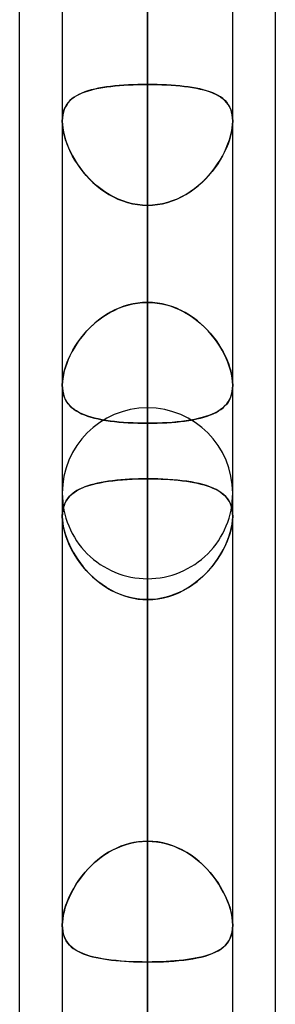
# Model space of a CAD drawing. Header units: millimetres. Extents: x -97 to 81, y -215 to 215.
# Tile 64 of 82: x -44 to -41.71, y 88.46 to 97.25. Entities that reach past the tile are written whole.
import ezdxf

# ---------------------------------------------------------------- set-up
doc = ezdxf.new("R2010")
doc.units = ezdxf.units.MM
doc.layers.add('MAIN-1', color=7, linetype='Continuous')
doc.layers.add('MAIN-2', color=7, linetype='Continuous')

msp = doc.modelspace()

# ---------------------------------------------------------------- linework, layer by layer
at = {"layer": 'MAIN-1'}
for p, q in [((-44, 54.9413), (-44, 105.4075)), ((-42.8563, 105.1835), (-42.8563, 0)), ((-43.6188, 104.7621), (-43.6188, 0)), ((-41.7125, 55.3107), (-41.7125, 104.767)), ((-42.0938, 0), (-42.0938, 104.6521)), ((-43.6188, 92.8215), (-43.6187, 92.8227)), ((-43.6188, 92.8203), (-43.6188, 92.8215)), ((-43.6188, 92.8191), (-43.6188, 92.8203)), ((-43.6187, 92.8227), (-43.6187, 92.824)), ((-43.6188, 92.8179), (-43.6188, 92.8191)), ((-43.6188, 92.8167), (-43.6188, 92.8179))]:
    msp.add_line(p, q, dxfattribs=at)
at = {"layer": 'MAIN-2'}
for p, q in [((-42.8563, 94.7287), (-42.8563, 129.4725)), ((-42.8563, 127.9475), (-42.8563, 93.6497)), ((-42.8563, 86.3119), (-42.8563, 117.5775)), ((-42.8563, 116.0525), (-42.8563, 85.2327)), ((-42.8563, 77.8938), (-42.8563, 105.6825)), ((-42.8563, 0), (-42.8563, 105.1835)), ((-42.8563, 104.1575), (-42.8563, 76.8144)), ((-42.8563, 104.0108), (-42.8563, 0)), ((-42.8563, 0), (-42.8563, 104.0108)), ((-42.8563, 96.6745), (-42.8563, 104.0108)), ((-42.8563, 104.0108), (-42.8563, 96.6745)), ((-42.8563, 102.0657), (-42.8563, 94.7287)), ((-42.8563, 94.7287), (-42.8563, 102.0657)), ((-42.8563, 93.1541), (-42.8563, 100.4879)), ((-42.8563, 100.4879), (-42.8563, 93.1541)), ((-42.8563, 97.2528), (-42.8563, 89.9191)), ((-42.8563, 89.9191), (-42.8563, 97.2528)), ((-43.418, 96.6075), (-43.4445, 96.5972)), ((-43.4394, 96.5993), (-43.4127, 96.6094)), ((-43.3898, 96.6169), (-43.418, 96.6075)), ((-43.4127, 96.6094), (-43.3844, 96.6185)), ((-43.3598, 96.6254), (-43.3898, 96.6169)), ((-43.3844, 96.6185), (-43.3546, 96.6268)), ((-43.3281, 96.6332), (-43.3598, 96.6254)), ((-43.3546, 96.6268), (-43.3233, 96.6343)), ((-43.2949, 96.6402), (-43.3281, 96.6332)), ((-43.3233, 96.6343), (-43.2905, 96.641)), ((-43.2603, 96.6464), (-43.2949, 96.6402)), ((-43.2905, 96.641), (-43.2564, 96.6471)), ((-43.2243, 96.652), (-43.2603, 96.6464)), ((-43.2564, 96.6471), (-43.2209, 96.6524)), ((-43.1871, 96.6568), (-43.2243, 96.652)), ((-43.2209, 96.6524), (-43.1841, 96.6572)), ((-43.1486, 96.6611), (-43.1871, 96.6568)), ((-43.1841, 96.6572), (-43.1461, 96.6613)), ((-43.1089, 96.6647), (-43.1486, 96.6611)), ((-43.1461, 96.6613), (-43.1069, 96.6649)), ((-43.0682, 96.6677), (-43.1089, 96.6647)), ((-43.1069, 96.6649), (-43.0668, 96.6678)), ((-43.0269, 96.6702), (-43.0682, 96.6677)), ((-43.0668, 96.6678), (-43.0258, 96.6703)), ((-42.9849, 96.6721), (-43.0269, 96.6702)), ((-43.0258, 96.6703), (-42.984, 96.6721)), ((-42.9424, 96.6735), (-42.9849, 96.6721)), ((-42.984, 96.6721), (-42.9417, 96.6735)), ((-42.8995, 96.6743), (-42.9424, 96.6735)), ((-42.9417, 96.6735), (-42.8991, 96.6743)), ((-42.8563, 96.6745), (-42.8995, 96.6743)), ((-42.8991, 96.6743), (-42.8563, 96.6745)), ((-42.8563, 0), (-42.8563, 96.6745)), ((-42.8563, 96.6745), (-42.8563, 0)), ((-42.8563, 96.6745), (-42.813, 96.6743)), ((-42.8134, 96.6743), (-42.8563, 96.6745)), ((-42.7708, 96.6735), (-42.8134, 96.6743)), ((-42.813, 96.6743), (-42.7701, 96.6735)), ((-42.7285, 96.6721), (-42.7708, 96.6735)), ((-42.7701, 96.6735), (-42.7276, 96.6721)), ((-42.6867, 96.6703), (-42.7285, 96.6721)), ((-42.7276, 96.6721), (-42.6856, 96.6702)), ((-42.6457, 96.6678), (-42.6867, 96.6703)), ((-42.6856, 96.6702), (-42.6443, 96.6677)), ((-42.6056, 96.6649), (-42.6457, 96.6678)), ((-42.6443, 96.6677), (-42.6036, 96.6647)), ((-42.5664, 96.6613), (-42.6056, 96.6649)), ((-42.6036, 96.6647), (-42.5639, 96.6611)), ((-42.5284, 96.6572), (-42.5664, 96.6613)), ((-42.5639, 96.6611), (-42.5254, 96.6568)), ((-42.4916, 96.6524), (-42.5284, 96.6572)), ((-42.5254, 96.6568), (-42.4882, 96.652)), ((-42.4561, 96.6471), (-42.4916, 96.6524)), ((-42.4882, 96.652), (-42.4522, 96.6464)), ((-42.422, 96.641), (-42.4561, 96.6471)), ((-42.4522, 96.6464), (-42.4176, 96.6402)), ((-42.3892, 96.6343), (-42.422, 96.641)), ((-42.4176, 96.6402), (-42.3844, 96.6332)), ((-42.3579, 96.6268), (-42.3892, 96.6343)), ((-42.3844, 96.6332), (-42.3527, 96.6254)), ((-42.3281, 96.6185), (-42.3579, 96.6268)), ((-42.3527, 96.6254), (-42.3227, 96.6169)), ((-42.2998, 96.6094), (-42.3281, 96.6185)), ((-42.3227, 96.6169), (-42.2945, 96.6075)), ((-42.2731, 96.5993), (-42.2998, 96.6094)), ((-42.2945, 96.6075), (-42.268, 96.5972)), ((-43.5655, 96.5129), (-43.5793, 96.4942)), ((-43.5781, 96.4961), (-43.5638, 96.5149)), ((-43.5499, 96.5301), (-43.5655, 96.5129)), ((-43.5638, 96.5149), (-43.5476, 96.5323)), ((-43.5325, 96.5458), (-43.5499, 96.5301)), ((-43.5476, 96.5323), (-43.5295, 96.5482)), ((-43.5132, 96.5603), (-43.5325, 96.5458)), ((-43.5295, 96.5482), (-43.5096, 96.5628)), ((-43.4921, 96.5736), (-43.5132, 96.5603)), ((-43.5096, 96.5628), (-43.4879, 96.5761)), ((-43.4692, 96.5859), (-43.4921, 96.5736)), ((-43.4879, 96.5761), (-43.4645, 96.5882)), ((-43.4445, 96.5972), (-43.4692, 96.5859)), ((-43.4645, 96.5882), (-43.4394, 96.5993)), ((-42.248, 96.5882), (-42.2731, 96.5993)), ((-42.268, 96.5972), (-42.2433, 96.5859)), ((-42.2246, 96.5761), (-42.248, 96.5882)), ((-42.2433, 96.5859), (-42.2204, 96.5736)), ((-42.2029, 96.5628), (-42.2246, 96.5761)), ((-42.2204, 96.5736), (-42.1993, 96.5603)), ((-42.183, 96.5482), (-42.2029, 96.5628)), ((-42.1993, 96.5603), (-42.18, 96.5458)), ((-42.1649, 96.5323), (-42.183, 96.5482)), ((-42.18, 96.5458), (-42.1626, 96.5301)), ((-42.1487, 96.5149), (-42.1649, 96.5323)), ((-42.1626, 96.5301), (-42.147, 96.5129)), ((-42.1344, 96.4961), (-42.1487, 96.5149)), ((-42.147, 96.5129), (-42.1332, 96.4942)), ((-43.6087, 96.4282), (-43.6143, 96.4027)), ((-43.6142, 96.4036), (-43.6084, 96.4294)), ((-43.601, 96.4519), (-43.6087, 96.4282)), ((-43.6084, 96.4294), (-43.6004, 96.4534)), ((-43.5912, 96.4739), (-43.601, 96.4519)), ((-43.6004, 96.4534), (-43.5903, 96.4756)), ((-43.5793, 96.4942), (-43.5912, 96.4739)), ((-43.5903, 96.4756), (-43.5781, 96.4961)), ((-42.1222, 96.4756), (-42.1344, 96.4961)), ((-42.1332, 96.4942), (-42.1213, 96.4739)), ((-42.1121, 96.4534), (-42.1222, 96.4756)), ((-42.1213, 96.4739), (-42.1115, 96.4519)), ((-42.1041, 96.4294), (-42.1121, 96.4534)), ((-42.1115, 96.4519), (-42.1038, 96.4282)), ((-42.0983, 96.4036), (-42.1041, 96.4294)), ((-42.1038, 96.4282), (-42.0982, 96.4027)), ((-43.6188, 96.3475), (-43.6176, 96.3762)), ((-43.6177, 96.3758), (-43.6188, 96.3475)), ((-43.6188, 96.3475), (-43.6176, 96.3167)), ((-43.6176, 96.3163), (-43.6188, 96.3475)), ((-43.6143, 96.4027), (-43.6177, 96.3758)), ((-43.6176, 96.3762), (-43.6142, 96.4036)), ((-42.0949, 96.3762), (-42.0983, 96.4036)), ((-42.0982, 96.4027), (-42.0948, 96.3758)), ((-42.0937, 96.3475), (-42.0949, 96.3762)), ((-42.0937, 96.3475), (-42.0949, 96.3167)), ((-42.0949, 96.3163), (-42.0937, 96.3475)), ((-42.0948, 96.3758), (-42.0937, 96.3475)), ((-43.6176, 96.3167), (-43.614, 96.2845)), ((-43.6139, 96.2837), (-43.6176, 96.3163)), ((-43.614, 96.2845), (-43.6081, 96.2508)), ((-43.6079, 96.2497), (-43.6139, 96.2837)), ((-43.6081, 96.2508), (-43.5999, 96.2162)), ((-43.5995, 96.2147), (-43.6079, 96.2497)), ((-42.113, 96.2147), (-42.1046, 96.2497)), ((-42.1044, 96.2508), (-42.1126, 96.2162)), ((-42.1046, 96.2497), (-42.0986, 96.2837)), ((-42.0985, 96.2845), (-42.1044, 96.2508)), ((-42.0986, 96.2837), (-42.0949, 96.3163)), ((-42.0949, 96.3167), (-42.0985, 96.2845)), ((-43.5999, 96.2162), (-43.5895, 96.1811)), ((-43.5889, 96.1792), (-43.5995, 96.2147)), ((-43.5895, 96.1811), (-43.577, 96.1455)), ((-43.5761, 96.1432), (-43.5889, 96.1792)), ((-42.1364, 96.1432), (-42.1236, 96.1792)), ((-42.123, 96.1811), (-42.1355, 96.1455)), ((-42.1236, 96.1792), (-42.113, 96.2147)), ((-42.1126, 96.2162), (-42.123, 96.1811)), ((-43.577, 96.1455), (-43.5625, 96.1097)), ((-43.5613, 96.1071), (-43.5761, 96.1432)), ((-43.5625, 96.1097), (-43.546, 96.0739)), ((-43.5446, 96.0711), (-43.5613, 96.1071)), ((-43.546, 96.0739), (-43.5276, 96.0382)), ((-42.1665, 96.0739), (-42.1849, 96.0382)), ((-42.1679, 96.0711), (-42.1512, 96.1071)), ((-42.1501, 96.1097), (-42.1665, 96.0739)), ((-42.1512, 96.1071), (-42.1364, 96.1432)), ((-42.1355, 96.1455), (-42.1501, 96.1097)), ((-43.526, 96.0352), (-43.5446, 96.0711)), ((-43.5276, 96.0382), (-43.5072, 96.0025)), ((-43.5055, 95.9998), (-43.526, 96.0352)), ((-43.5072, 96.0025), (-43.4849, 95.9671)), ((-43.4832, 95.9646), (-43.5055, 95.9998)), ((-42.2293, 95.9646), (-42.207, 95.9998)), ((-42.2053, 96.0025), (-42.2276, 95.9671)), ((-42.207, 95.9998), (-42.1865, 96.0352)), ((-42.1849, 96.0382), (-42.2053, 96.0025)), ((-42.1865, 96.0352), (-42.1679, 96.0711)), ((-43.4849, 95.9671), (-43.4606, 95.9322)), ((-43.4589, 95.9298), (-43.4832, 95.9646)), ((-43.4606, 95.9322), (-43.4343, 95.8978)), ((-43.4327, 95.8957), (-43.4589, 95.9298)), ((-43.4343, 95.8978), (-43.4062, 95.8643)), ((-42.2782, 95.8978), (-42.3063, 95.8643)), ((-42.2798, 95.8957), (-42.2536, 95.9298)), ((-42.2519, 95.9322), (-42.2782, 95.8978)), ((-42.2536, 95.9298), (-42.2293, 95.9646)), ((-42.2276, 95.9671), (-42.2519, 95.9322)), ((-43.4046, 95.8624), (-43.4327, 95.8957)), ((-43.4062, 95.8643), (-43.3763, 95.8318)), ((-43.3746, 95.8301), (-43.4046, 95.8624)), ((-43.3763, 95.8318), (-43.3445, 95.8006)), ((-43.3429, 95.7991), (-43.3746, 95.8301)), ((-42.3696, 95.7991), (-42.3379, 95.8301)), ((-42.3362, 95.8318), (-42.368, 95.8006)), ((-42.3379, 95.8301), (-42.3079, 95.8624)), ((-42.3063, 95.8643), (-42.3362, 95.8318)), ((-42.3079, 95.8624), (-42.2798, 95.8957)), ((-43.3445, 95.8006), (-43.311, 95.7709)), ((-43.3093, 95.7695), (-43.3429, 95.7991)), ((-43.311, 95.7709), (-43.2759, 95.7429)), ((-43.2741, 95.7416), (-43.3093, 95.7695)), ((-43.2759, 95.7429), (-43.2392, 95.7168)), ((-43.2374, 95.7156), (-43.2741, 95.7416)), ((-42.4751, 95.7156), (-42.4384, 95.7416)), ((-42.4366, 95.7429), (-42.4733, 95.7168)), ((-42.4384, 95.7416), (-42.4032, 95.7695)), ((-42.4015, 95.7709), (-42.4366, 95.7429)), ((-42.4032, 95.7695), (-42.3696, 95.7991)), ((-42.368, 95.8006), (-42.4015, 95.7709)), ((-43.2392, 95.7168), (-43.2011, 95.6928)), ((-43.1993, 95.6918), (-43.2374, 95.7156)), ((-43.2011, 95.6928), (-43.1615, 95.671)), ((-43.1598, 95.6702), (-43.1993, 95.6918)), ((-43.1615, 95.671), (-43.1205, 95.6517)), ((-43.1189, 95.651), (-43.1598, 95.6702)), ((-43.1205, 95.6517), (-43.0783, 95.6349)), ((-43.0769, 95.6344), (-43.1189, 95.651)), ((-43.0783, 95.6349), (-43.0353, 95.621)), ((-43.0339, 95.6206), (-43.0769, 95.6344)), ((-42.6786, 95.6206), (-42.6356, 95.6344)), ((-42.6342, 95.6349), (-42.6772, 95.621)), ((-42.6356, 95.6344), (-42.5936, 95.651)), ((-42.592, 95.6517), (-42.6342, 95.6349)), ((-42.5936, 95.651), (-42.5527, 95.6702)), ((-42.551, 95.671), (-42.592, 95.6517)), ((-42.5527, 95.6702), (-42.5132, 95.6918)), ((-42.5114, 95.6928), (-42.551, 95.671)), ((-42.5132, 95.6918), (-42.4751, 95.7156)), ((-42.4733, 95.7168), (-42.5114, 95.6928)), ((-43.0353, 95.621), (-42.9914, 95.61)), ((-42.9903, 95.6098), (-43.0339, 95.6206)), ((-42.9914, 95.61), (-42.9469, 95.6021)), ((-42.946, 95.602), (-42.9903, 95.6098)), ((-42.9469, 95.6021), (-42.9018, 95.5973)), ((-42.9013, 95.5972), (-42.946, 95.602)), ((-42.9018, 95.5973), (-42.8563, 95.5956)), ((-42.8563, 95.5956), (-42.9013, 95.5972)), ((-42.8107, 95.5973), (-42.8563, 95.5956)), ((-42.8563, 95.5956), (-42.8112, 95.5972)), ((-42.8563, 95.5956), (-42.8563, 0)), ((-42.8563, 0), (-42.8563, 95.5956)), ((-42.8563, 88.2587), (-42.8563, 95.5956)), ((-42.8563, 95.5956), (-42.8563, 88.2587)), ((-42.8112, 95.5972), (-42.7665, 95.602)), ((-42.7656, 95.6021), (-42.8107, 95.5973)), ((-42.7665, 95.602), (-42.7222, 95.6098)), ((-42.7211, 95.61), (-42.7656, 95.6021)), ((-42.7222, 95.6098), (-42.6786, 95.6206)), ((-42.6772, 95.621), (-42.7211, 95.61)), ((-43.1556, 94.6582), (-43.1153, 94.6763)), ((-43.1088, 94.679), (-43.1485, 94.6616)), ((-43.1153, 94.6763), (-43.074, 94.692)), ((-43.0681, 94.694), (-43.1088, 94.679)), ((-43.074, 94.692), (-43.0317, 94.705)), ((-43.0268, 94.7063), (-43.0681, 94.694)), ((-43.0317, 94.705), (-42.9885, 94.7153)), ((-42.9849, 94.716), (-43.0268, 94.7063)), ((-42.9885, 94.7153), (-42.9447, 94.7227)), ((-42.9424, 94.723), (-42.9849, 94.716)), ((-42.9447, 94.7227), (-42.9006, 94.7272)), ((-42.8995, 94.7273), (-42.9424, 94.723)), ((-42.9006, 94.7272), (-42.8563, 94.7287)), ((-42.8563, 94.7287), (-42.8995, 94.7273)), ((-42.8119, 94.7272), (-42.8563, 94.7287)), ((-42.8563, 94.7287), (-42.813, 94.7273)), ((-42.813, 94.7273), (-42.7701, 94.723)), ((-42.7678, 94.7227), (-42.8119, 94.7272)), ((-42.7701, 94.723), (-42.7276, 94.716)), ((-42.724, 94.7153), (-42.7678, 94.7227)), ((-42.7276, 94.716), (-42.6857, 94.7063)), ((-42.6808, 94.705), (-42.724, 94.7153)), ((-42.6857, 94.7063), (-42.6443, 94.694)), ((-42.6385, 94.692), (-42.6808, 94.705)), ((-42.6443, 94.694), (-42.6037, 94.679)), ((-42.5972, 94.6763), (-42.6385, 94.692)), ((-42.6037, 94.679), (-42.564, 94.6616)), ((-42.5569, 94.6582), (-42.5972, 94.6763)), ((-43.3035, 94.564), (-43.2687, 94.5905)), ((-43.2602, 94.5965), (-43.2948, 94.5709)), ((-43.2687, 94.5905), (-43.2324, 94.6151)), ((-43.2242, 94.6202), (-43.2602, 94.5965)), ((-43.2324, 94.6151), (-43.1947, 94.6377)), ((-43.187, 94.642), (-43.2242, 94.6202)), ((-43.1947, 94.6377), (-43.1556, 94.6582)), ((-43.1485, 94.6616), (-43.187, 94.642)), ((-42.564, 94.6616), (-42.5255, 94.642)), ((-42.5178, 94.6377), (-42.5569, 94.6582)), ((-42.5255, 94.642), (-42.4882, 94.6202)), ((-42.4801, 94.6151), (-42.5178, 94.6377)), ((-42.4882, 94.6202), (-42.4523, 94.5965)), ((-42.4438, 94.5905), (-42.4801, 94.6151)), ((-42.4523, 94.5965), (-42.4176, 94.5709)), ((-42.409, 94.564), (-42.4438, 94.5905)), ((-43.3987, 94.475), (-43.3686, 94.5061)), ((-43.3597, 94.5147), (-43.3897, 94.4846)), ((-43.3686, 94.5061), (-43.3368, 94.5358)), ((-43.328, 94.5436), (-43.3597, 94.5147)), ((-43.3368, 94.5358), (-43.3035, 94.564)), ((-43.2948, 94.5709), (-43.328, 94.5436)), ((-42.4176, 94.5709), (-42.3844, 94.5435)), ((-42.3757, 94.5358), (-42.409, 94.564)), ((-42.3844, 94.5435), (-42.3527, 94.5147)), ((-42.3439, 94.5061), (-42.3757, 94.5358)), ((-42.3527, 94.5147), (-42.3228, 94.4846)), ((-42.3138, 94.475), (-42.3439, 94.5061)), ((-43.4789, 94.3748), (-43.4539, 94.4092)), ((-43.4445, 94.4213), (-43.4692, 94.3885)), ((-43.4539, 94.4092), (-43.4271, 94.4426)), ((-43.418, 94.4534), (-43.4445, 94.4213)), ((-43.4271, 94.4426), (-43.3987, 94.475)), ((-43.3897, 94.4846), (-43.418, 94.4534)), ((-42.3228, 94.4846), (-42.2945, 94.4534)), ((-42.2854, 94.4426), (-42.3138, 94.475)), ((-42.2945, 94.4534), (-42.268, 94.4213)), ((-42.2586, 94.4092), (-42.2854, 94.4426)), ((-42.268, 94.4213), (-42.2432, 94.3885)), ((-42.2336, 94.3748), (-42.2586, 94.4092)), ((-43.5132, 94.3214), (-43.5325, 94.2874)), ((-43.5233, 94.304), (-43.5021, 94.3397)), ((-43.4921, 94.3552), (-43.5132, 94.3214)), ((-43.5021, 94.3397), (-43.4789, 94.3748)), ((-43.4692, 94.3885), (-43.4921, 94.3552)), ((-42.2432, 94.3885), (-42.2203, 94.3551)), ((-42.2104, 94.3397), (-42.2336, 94.3748)), ((-42.2203, 94.3551), (-42.1992, 94.3213)), ((-42.1892, 94.304), (-42.2104, 94.3397)), ((-42.1992, 94.3213), (-42.18, 94.2874)), ((-43.5752, 94.1954), (-43.56, 94.2316)), ((-43.5499, 94.2533), (-43.5655, 94.2189)), ((-43.56, 94.2316), (-43.5427, 94.2679)), ((-43.5325, 94.2874), (-43.5499, 94.2533)), ((-43.5427, 94.2679), (-43.5233, 94.304)), ((-42.1698, 94.2679), (-42.1892, 94.304)), ((-42.18, 94.2874), (-42.1626, 94.2532)), ((-42.1525, 94.2316), (-42.1698, 94.2679)), ((-42.1626, 94.2532), (-42.1469, 94.2189)), ((-42.1373, 94.1954), (-42.1525, 94.2316)), ((-43.5912, 94.1505), (-43.601, 94.1168)), ((-43.5991, 94.1237), (-43.5883, 94.1594)), ((-43.5793, 94.1847), (-43.5912, 94.1505)), ((-43.5883, 94.1594), (-43.5752, 94.1954)), ((-43.5655, 94.2189), (-43.5793, 94.1847)), ((-42.1469, 94.2189), (-42.1331, 94.1846)), ((-42.1242, 94.1594), (-42.1373, 94.1954)), ((-42.1331, 94.1846), (-42.1213, 94.1505)), ((-42.1134, 94.1237), (-42.1242, 94.1594)), ((-42.1213, 94.1505), (-42.1115, 94.1167)), ((-43.6143, 94.0512), (-43.6177, 94.0201)), ((-43.6175, 94.0216), (-43.6138, 94.0545)), ((-43.6087, 94.0836), (-43.6143, 94.0512)), ((-43.6138, 94.0545), (-43.6077, 94.0887)), ((-43.601, 94.1168), (-43.6087, 94.0836)), ((-43.6077, 94.0887), (-43.5991, 94.1237)), ((-42.1048, 94.0887), (-42.1134, 94.1237)), ((-42.1115, 94.1167), (-42.1037, 94.0835)), ((-42.0987, 94.0545), (-42.1048, 94.0887)), ((-42.1037, 94.0835), (-42.0982, 94.0511)), ((-42.095, 94.0216), (-42.0987, 94.0545)), ((-42.0982, 94.0511), (-42.0948, 94.02)), ((-43.6188, 93.9904), (-43.6175, 94.0216)), ((-43.6177, 94.0201), (-43.6188, 93.9904)), ((-43.6188, 93.9904), (-43.6177, 93.9621)), ((-43.6177, 93.9617), (-43.6188, 93.9904)), ((-42.0937, 93.9904), (-42.095, 94.0216)), ((-42.0937, 93.9903), (-42.0949, 93.961)), ((-42.0948, 94.02), (-42.0937, 93.9903)), ((-42.0948, 93.9617), (-42.0937, 93.9904)), ((-43.6177, 93.9621), (-43.6144, 93.9352)), ((-43.6143, 93.9345), (-43.6177, 93.9617)), ((-43.6144, 93.9352), (-43.6088, 93.9096)), ((-43.6086, 93.9088), (-43.6143, 93.9345)), ((-43.6088, 93.9096), (-43.6012, 93.8857)), ((-43.6008, 93.8847), (-43.6086, 93.9088)), ((-43.6012, 93.8857), (-43.5914, 93.8634)), ((-43.5908, 93.8623), (-43.6008, 93.8847)), ((-42.1126, 93.8823), (-42.123, 93.8596)), ((-42.1217, 93.8623), (-42.1117, 93.8847)), ((-42.1044, 93.9069), (-42.1126, 93.8823)), ((-42.1117, 93.8847), (-42.1039, 93.9088)), ((-42.0985, 93.9332), (-42.1044, 93.9069)), ((-42.1039, 93.9088), (-42.0982, 93.9345)), ((-42.0949, 93.961), (-42.0985, 93.9332)), ((-42.0982, 93.9345), (-42.0948, 93.9617)), ((-43.5914, 93.8634), (-43.5797, 93.8428)), ((-43.5789, 93.8415), (-43.5908, 93.8623)), ((-43.5797, 93.8428), (-43.5661, 93.8237)), ((-43.5651, 93.8224), (-43.5789, 93.8415)), ((-43.5661, 93.8237), (-43.5507, 93.8061)), ((-43.5494, 93.8047), (-43.5651, 93.8224)), ((-43.5507, 93.8061), (-43.5335, 93.7898)), ((-43.5319, 93.7884), (-43.5494, 93.8047)), ((-43.5335, 93.7898), (-43.5145, 93.7747)), ((-43.5128, 93.7734), (-43.5319, 93.7884)), ((-42.8563, 69.4738), (-42.8563, 93.7875)), ((-42.1997, 93.7734), (-42.1806, 93.7884)), ((-42.1665, 93.8013), (-42.1849, 93.7848)), ((-42.1806, 93.7884), (-42.1631, 93.8047)), ((-42.1501, 93.8191), (-42.1665, 93.8013)), ((-42.1631, 93.8047), (-42.1474, 93.8224)), ((-42.1355, 93.8386), (-42.1501, 93.8191)), ((-42.1474, 93.8224), (-42.1336, 93.8415)), ((-42.123, 93.8596), (-42.1355, 93.8386)), ((-42.1336, 93.8415), (-42.1217, 93.8623)), ((-43.5145, 93.7747), (-43.4936, 93.7606)), ((-43.4919, 93.7596), (-43.5128, 93.7734)), ((-43.4936, 93.7606), (-43.4709, 93.7477)), ((-43.4692, 93.7467), (-43.4919, 93.7596)), ((-43.4709, 93.7477), (-43.4464, 93.7357)), ((-43.4446, 93.7349), (-43.4692, 93.7467)), ((-43.4464, 93.7357), (-43.4201, 93.7246)), ((-43.4184, 93.7239), (-43.4446, 93.7349)), ((-43.4201, 93.7246), (-43.3921, 93.7144)), ((-43.3904, 93.7139), (-43.4184, 93.7239)), ((-43.3921, 93.7144), (-43.3623, 93.7051)), ((-43.3606, 93.7046), (-43.3904, 93.7139)), ((-43.3623, 93.7051), (-43.3309, 93.6966)), ((-43.3292, 93.6962), (-43.3606, 93.7046)), ((-42.368, 93.7002), (-42.4015, 93.6918)), ((-42.3833, 93.6962), (-42.3519, 93.7046)), ((-42.3362, 93.7093), (-42.368, 93.7002)), ((-42.3519, 93.7046), (-42.3221, 93.7139)), ((-42.3062, 93.7194), (-42.3362, 93.7093)), ((-42.3221, 93.7139), (-42.2941, 93.7239)), ((-42.2781, 93.7304), (-42.3062, 93.7194)), ((-42.2941, 93.7239), (-42.2679, 93.7349)), ((-42.2519, 93.7424), (-42.2781, 93.7304)), ((-42.2679, 93.7349), (-42.2434, 93.7467)), ((-42.2276, 93.7554), (-42.2519, 93.7424)), ((-42.2434, 93.7467), (-42.2206, 93.7596)), ((-42.2053, 93.7695), (-42.2276, 93.7554)), ((-42.2206, 93.7596), (-42.1997, 93.7734)), ((-42.1849, 93.7848), (-42.2053, 93.7695)), ((-43.3309, 93.6966), (-43.298, 93.6889)), ((-43.2962, 93.6885), (-43.3292, 93.6962)), ((-43.298, 93.6889), (-43.2635, 93.6819)), ((-43.2617, 93.6816), (-43.2962, 93.6885)), ((-43.2635, 93.6819), (-43.2277, 93.6757)), ((-43.2258, 93.6754), (-43.2617, 93.6816)), ((-43.2277, 93.6757), (-43.1904, 93.6702)), ((-43.1886, 93.67), (-43.2258, 93.6754)), ((-43.1904, 93.6702), (-43.1518, 93.6654)), ((-43.1501, 93.6652), (-43.1886, 93.67)), ((-43.1518, 93.6654), (-43.1119, 93.6612)), ((-43.1104, 93.6611), (-43.1501, 93.6652)), ((-43.1119, 93.6612), (-43.071, 93.6577)), ((-43.0696, 93.6576), (-43.1104, 93.6611)), ((-43.071, 93.6577), (-43.0293, 93.6548)), ((-43.028, 93.6547), (-43.0696, 93.6576)), ((-43.0293, 93.6548), (-42.9869, 93.6526)), ((-42.9857, 93.6525), (-43.028, 93.6547)), ((-42.9869, 93.6526), (-42.9439, 93.651)), ((-42.943, 93.6509), (-42.9857, 93.6525)), ((-42.9439, 93.651), (-42.9003, 93.65)), ((-42.8998, 93.65), (-42.943, 93.6509)), ((-42.9003, 93.65), (-42.8563, 93.6497)), ((-42.8563, 93.6497), (-42.8998, 93.65)), ((-42.8563, 93.6497), (-42.8127, 93.65)), ((-42.8106, 93.65), (-42.8563, 93.6497)), ((-42.8563, 93.6497), (-42.8563, 86.3119)), ((-42.8563, 86.3119), (-42.8563, 93.6497)), ((-42.8127, 93.65), (-42.7695, 93.6509)), ((-42.7655, 93.6511), (-42.8106, 93.65)), ((-42.7695, 93.6509), (-42.7268, 93.6525)), ((-42.721, 93.6528), (-42.7655, 93.6511)), ((-42.7268, 93.6525), (-42.6845, 93.6547)), ((-42.6772, 93.6552), (-42.721, 93.6528)), ((-42.6845, 93.6547), (-42.6429, 93.6576)), ((-42.6341, 93.6582), (-42.6772, 93.6552)), ((-42.6429, 93.6576), (-42.6021, 93.6611)), ((-42.5919, 93.662), (-42.6341, 93.6582)), ((-42.6021, 93.6611), (-42.5624, 93.6652)), ((-42.5509, 93.6665), (-42.5919, 93.662)), ((-42.5624, 93.6652), (-42.5239, 93.67)), ((-42.5113, 93.6717), (-42.5509, 93.6665)), ((-42.5239, 93.67), (-42.4867, 93.6754)), ((-42.4732, 93.6776), (-42.5113, 93.6717)), ((-42.4867, 93.6754), (-42.4508, 93.6816)), ((-42.4365, 93.6843), (-42.4732, 93.6776)), ((-42.4508, 93.6816), (-42.4163, 93.6885)), ((-42.4015, 93.6918), (-42.4365, 93.6843)), ((-42.4163, 93.6885), (-42.3833, 93.6962)), ((-43.4394, 93.0732), (-43.411, 93.0845)), ((-43.3912, 93.0913), (-43.4175, 93.0821)), ((-43.411, 93.0845), (-43.3809, 93.0946)), ((-43.3634, 93.0999), (-43.3912, 93.0913)), ((-43.3809, 93.0946), (-43.349, 93.1039)), ((-43.3342, 93.1077), (-43.3634, 93.0999)), ((-43.349, 93.1039), (-43.3154, 93.1122)), ((-43.3035, 93.1148), (-43.3342, 93.1077)), ((-43.3154, 93.1122), (-43.2801, 93.1197)), ((-43.2716, 93.1213), (-43.3035, 93.1148)), ((-43.2801, 93.1197), (-43.2433, 93.1264)), ((-43.2384, 93.1272), (-43.2716, 93.1213)), ((-43.2433, 93.1264), (-43.2049, 93.1322)), ((-43.204, 93.1324), (-43.2384, 93.1272)), ((-43.2049, 93.1322), (-43.165, 93.1374)), ((-43.1685, 93.137), (-43.204, 93.1324)), ((-43.132, 93.141), (-43.1685, 93.137)), ((-43.165, 93.1374), (-43.1237, 93.1419)), ((-43.0943, 93.1445), (-43.132, 93.141)), ((-43.1237, 93.1419), (-43.0812, 93.1456)), ((-43.0559, 93.1475), (-43.0943, 93.1445)), ((-43.0812, 93.1456), (-43.0376, 93.1487)), ((-43.0169, 93.1499), (-43.0559, 93.1475)), ((-43.0376, 93.1487), (-42.9931, 93.1511)), ((-42.9774, 93.1517), (-43.0169, 93.1499)), ((-42.9931, 93.1511), (-42.9479, 93.1527)), ((-42.9374, 93.1531), (-42.9774, 93.1517)), ((-42.9479, 93.1527), (-42.9022, 93.1538)), ((-42.897, 93.1538), (-42.9374, 93.1531)), ((-42.9022, 93.1538), (-42.8563, 93.1541)), ((-42.8563, 93.1541), (-42.897, 93.1538)), ((-42.8563, 89.9191), (-42.8563, 93.1541)), ((-42.8563, 93.1541), (-42.8563, 89.9191)), ((-42.8563, 93.1541), (-42.8155, 93.1538)), ((-42.8099, 93.1538), (-42.8563, 93.1541)), ((-42.8155, 93.1538), (-42.7751, 93.1531)), ((-42.7639, 93.1527), (-42.8099, 93.1538)), ((-42.7751, 93.1531), (-42.7351, 93.1517)), ((-42.7183, 93.151), (-42.7639, 93.1527)), ((-42.7351, 93.1517), (-42.6956, 93.1499)), ((-42.6733, 93.1486), (-42.7183, 93.151)), ((-42.6956, 93.1499), (-42.6566, 93.1475)), ((-42.6294, 93.1455), (-42.6733, 93.1486)), ((-42.6566, 93.1475), (-42.6182, 93.1445)), ((-42.5866, 93.1416), (-42.6294, 93.1455)), ((-42.6182, 93.1445), (-42.5805, 93.141)), ((-42.5451, 93.1371), (-42.5866, 93.1416)), ((-42.5805, 93.141), (-42.544, 93.137)), ((-42.5049, 93.1319), (-42.5451, 93.1371)), ((-42.544, 93.137), (-42.5085, 93.1324)), ((-42.5085, 93.1324), (-42.4741, 93.1272)), ((-42.4663, 93.1259), (-42.5049, 93.1319)), ((-42.4741, 93.1272), (-42.4409, 93.1213)), ((-42.4293, 93.1191), (-42.4663, 93.1259)), ((-42.4409, 93.1213), (-42.409, 93.1148)), ((-42.3939, 93.1115), (-42.4293, 93.1191)), ((-42.409, 93.1148), (-42.3783, 93.1077)), ((-42.3601, 93.103), (-42.3939, 93.1115)), ((-42.3783, 93.1077), (-42.3491, 93.0999)), ((-42.3282, 93.0935), (-42.3601, 93.103)), ((-42.3491, 93.0999), (-42.3213, 93.0913)), ((-42.298, 93.0832), (-42.3282, 93.0935)), ((-42.3213, 93.0913), (-42.295, 93.0821)), ((-43.5692, 92.9791), (-43.5527, 92.9985)), ((-43.5425, 93.0086), (-43.5579, 92.9928)), ((-43.5527, 92.9985), (-43.5341, 93.0162)), ((-43.5256, 93.0232), (-43.5425, 93.0086)), ((-43.5341, 93.0162), (-43.5134, 93.0325)), ((-43.5072, 93.0368), (-43.5256, 93.0232)), ((-43.5134, 93.0325), (-43.4906, 93.0474)), ((-43.4871, 93.0494), (-43.5072, 93.0368)), ((-43.4906, 93.0474), (-43.466, 93.0609)), ((-43.4655, 93.0611), (-43.4871, 93.0494)), ((-43.466, 93.0609), (-43.4394, 93.0732)), ((-43.4422, 93.072), (-43.4655, 93.0611)), ((-43.4175, 93.0821), (-43.4422, 93.072)), ((-42.2696, 93.0717), (-42.298, 93.0832)), ((-42.295, 93.0821), (-42.2703, 93.072)), ((-42.2703, 93.072), (-42.247, 93.0611)), ((-42.243, 93.0591), (-42.2696, 93.0717)), ((-42.247, 93.0611), (-42.2254, 93.0494)), ((-42.2184, 93.0453), (-42.243, 93.0591)), ((-42.2254, 93.0494), (-42.2053, 93.0368)), ((-42.1958, 93.0301), (-42.2184, 93.0453)), ((-42.2053, 93.0368), (-42.1869, 93.0232)), ((-42.1752, 93.0134), (-42.1958, 93.0301)), ((-42.1869, 93.0232), (-42.17, 93.0086)), ((-42.1568, 92.9953), (-42.1752, 93.0134)), ((-42.17, 93.0086), (-42.1546, 92.9928)), ((-43.6122, 92.8832), (-43.6051, 92.9102)), ((-43.6031, 92.9161), (-43.6099, 92.8933)), ((-43.6051, 92.9102), (-43.5955, 92.9351)), ((-43.5944, 92.9374), (-43.6031, 92.9161)), ((-43.5955, 92.9351), (-43.5835, 92.958)), ((-43.5839, 92.9573), (-43.5944, 92.9374)), ((-43.5718, 92.9757), (-43.5839, 92.9573)), ((-43.5835, 92.958), (-43.5692, 92.9791)), ((-43.5579, 92.9928), (-43.5718, 92.9757)), ((-42.1406, 92.9754), (-42.1568, 92.9953)), ((-42.1546, 92.9928), (-42.1407, 92.9757)), ((-42.1407, 92.9757), (-42.1286, 92.9573)), ((-42.1266, 92.9538), (-42.1406, 92.9754)), ((-42.1286, 92.9573), (-42.1181, 92.9374)), ((-42.1149, 92.9303), (-42.1266, 92.9538)), ((-42.1181, 92.9374), (-42.1094, 92.9161)), ((-42.1057, 92.9048), (-42.1149, 92.9303)), ((-42.1094, 92.9161), (-42.1026, 92.8933)), ((-43.6178, 92.8435), (-43.6188, 92.8167)), ((-43.6187, 92.824), (-43.6168, 92.8544)), ((-43.6149, 92.869), (-43.6178, 92.8435)), ((-43.6168, 92.8544), (-43.6122, 92.8832)), ((-43.6099, 92.8933), (-43.6149, 92.869)), ((-42.0991, 92.8772), (-42.1057, 92.9048)), ((-42.1026, 92.8933), (-42.0976, 92.869)), ((-42.095, 92.8477), (-42.0991, 92.8772)), ((-42.0976, 92.869), (-42.0947, 92.8435)), ((-42.0937, 92.8167), (-42.095, 92.8477)), ((-42.0947, 92.8435), (-42.0937, 92.8167)), ((-43.6188, 92.8167), (-43.6177, 92.7882)), ((-43.6174, 92.7833), (-43.6188, 92.8167)), ((-43.6177, 92.7882), (-43.6147, 92.7585)), ((-43.6132, 92.7484), (-43.6174, 92.7833)), ((-43.6147, 92.7585), (-43.6095, 92.7275)), ((-43.6062, 92.7119), (-43.6132, 92.7484)), ((-42.1063, 92.7119), (-42.0993, 92.7484)), ((-42.0978, 92.7585), (-42.103, 92.7275)), ((-42.0993, 92.7484), (-42.0951, 92.7833)), ((-42.0948, 92.7882), (-42.0978, 92.7585)), ((-42.0951, 92.7833), (-42.0937, 92.8167)), ((-42.0937, 92.8167), (-42.0948, 92.7882)), ((-43.6095, 92.7275), (-43.6023, 92.6956)), ((-43.5966, 92.6744), (-43.6062, 92.7119)), ((-43.6023, 92.6956), (-43.5933, 92.6633)), ((-43.5844, 92.6363), (-43.5966, 92.6744)), ((-43.5933, 92.6633), (-43.5823, 92.6305)), ((-42.1192, 92.6633), (-42.1302, 92.6305)), ((-42.1281, 92.6363), (-42.1159, 92.6744)), ((-42.1102, 92.6956), (-42.1192, 92.6633)), ((-42.1159, 92.6744), (-42.1063, 92.7119)), ((-42.103, 92.7275), (-42.1102, 92.6956)), ((-43.5697, 92.5979), (-43.5844, 92.6363)), ((-43.5823, 92.6305), (-43.5695, 92.5975)), ((-43.5527, 92.5594), (-43.5697, 92.5979)), ((-43.5695, 92.5975), (-43.555, 92.5644)), ((-43.555, 92.5644), (-43.5388, 92.5313)), ((-43.5335, 92.5211), (-43.5527, 92.5594)), ((-42.179, 92.5211), (-42.1598, 92.5594)), ((-42.1575, 92.5644), (-42.1737, 92.5313)), ((-42.1598, 92.5594), (-42.1428, 92.5979)), ((-42.143, 92.5975), (-42.1575, 92.5644)), ((-42.1302, 92.6305), (-42.143, 92.5975)), ((-42.1428, 92.5979), (-42.1281, 92.6363)), ((-43.5388, 92.5313), (-43.5208, 92.4982)), ((-43.5121, 92.4832), (-43.5335, 92.5211)), ((-43.5208, 92.4982), (-43.5011, 92.4652)), ((-43.4884, 92.4456), (-43.5121, 92.4832)), ((-42.2241, 92.4456), (-42.2004, 92.4832)), ((-42.1917, 92.4982), (-42.2114, 92.4652)), ((-42.2004, 92.4832), (-42.179, 92.5211)), ((-42.1737, 92.5313), (-42.1917, 92.4982)), ((-43.5011, 92.4652), (-43.4796, 92.4326)), ((-43.4625, 92.4085), (-43.4884, 92.4456)), ((-43.4796, 92.4326), (-43.4565, 92.4004)), ((-43.4344, 92.3722), (-43.4625, 92.4085)), ((-43.4565, 92.4004), (-43.4317, 92.3688)), ((-42.256, 92.4004), (-42.2808, 92.3688)), ((-42.2781, 92.3722), (-42.25, 92.4085)), ((-42.2329, 92.4326), (-42.256, 92.4004)), ((-42.25, 92.4085), (-42.2241, 92.4456)), ((-42.2114, 92.4652), (-42.2329, 92.4326)), ((-43.4041, 92.3368), (-43.4344, 92.3722)), ((-43.4317, 92.3688), (-43.4052, 92.338)), ((-43.4052, 92.338), (-43.377, 92.3081)), ((-43.3716, 92.3026), (-43.4041, 92.3368)), ((-43.377, 92.3081), (-43.3474, 92.2793)), ((-43.337, 92.2698), (-43.3716, 92.3026)), ((-42.3755, 92.2698), (-42.3409, 92.3026)), ((-42.3354, 92.3081), (-42.3651, 92.2793)), ((-42.3409, 92.3026), (-42.3084, 92.3368)), ((-42.3073, 92.338), (-42.3354, 92.3081)), ((-42.3084, 92.3368), (-42.2781, 92.3722)), ((-42.2808, 92.3688), (-42.3073, 92.338)), ((-43.3474, 92.2793), (-43.3163, 92.2519)), ((-43.3004, 92.2388), (-43.337, 92.2698)), ((-43.3163, 92.2519), (-43.2838, 92.2259)), ((-43.2619, 92.2099), (-43.3004, 92.2388)), ((-43.2838, 92.2259), (-43.2499, 92.2016)), ((-43.2218, 92.1832), (-43.2619, 92.2099)), ((-42.8563, 92.2625), (-42.8563, 68.3942)), ((-42.4907, 92.1832), (-42.4506, 92.2099)), ((-42.4287, 92.2259), (-42.4626, 92.2016)), ((-42.4506, 92.2099), (-42.4121, 92.2388)), ((-42.3962, 92.2519), (-42.4287, 92.2259)), ((-42.4121, 92.2388), (-42.3755, 92.2698)), ((-42.3651, 92.2793), (-42.3962, 92.2519)), ((-43.2499, 92.2016), (-43.2148, 92.179)), ((-43.18, 92.1591), (-43.2218, 92.1832)), ((-43.2148, 92.179), (-43.1784, 92.1583)), ((-43.1368, 92.1377), (-43.18, 92.1591)), ((-43.1784, 92.1583), (-43.1408, 92.1395)), ((-43.1408, 92.1395), (-43.1022, 92.123)), ((-43.0921, 92.1191), (-43.1368, 92.1377)), ((-43.1022, 92.123), (-43.0627, 92.1088)), ((-43.0462, 92.1036), (-43.0921, 92.1191)), ((-42.6663, 92.1036), (-42.6204, 92.1191)), ((-42.6103, 92.123), (-42.6498, 92.1088)), ((-42.6204, 92.1191), (-42.5757, 92.1377)), ((-42.5717, 92.1395), (-42.6103, 92.123)), ((-42.5757, 92.1377), (-42.5325, 92.1591)), ((-42.5341, 92.1583), (-42.5717, 92.1395)), ((-42.4977, 92.179), (-42.5341, 92.1583)), ((-42.5325, 92.1591), (-42.4907, 92.1832)), ((-42.4626, 92.2016), (-42.4977, 92.179)), ((-43.0627, 92.1088), (-43.0225, 92.097)), ((-42.9996, 92.0915), (-43.0462, 92.1036)), ((-43.0225, 92.097), (-42.9817, 92.0877)), ((-42.9523, 92.0827), (-42.9996, 92.0915)), ((-42.9817, 92.0877), (-42.9404, 92.081)), ((-42.9045, 92.0774), (-42.9523, 92.0827)), ((-42.9404, 92.081), (-42.8985, 92.077)), ((-42.8563, 92.0756), (-42.9045, 92.0774)), ((-42.8985, 92.077), (-42.8563, 92.0756)), ((-42.8563, 92.0756), (-42.808, 92.0774)), ((-42.814, 92.077), (-42.8563, 92.0756)), ((-42.8563, 92.0756), (-42.8563, 88.8406)), ((-42.8563, 88.8406), (-42.8563, 92.0756)), ((-42.8563, 84.7416), (-42.8563, 92.0756)), ((-42.8563, 92.0756), (-42.8563, 84.7416)), ((-42.7721, 92.081), (-42.814, 92.077)), ((-42.808, 92.0774), (-42.7602, 92.0827)), ((-42.7308, 92.0877), (-42.7721, 92.081)), ((-42.7602, 92.0827), (-42.7129, 92.0915)), ((-42.69, 92.097), (-42.7308, 92.0877)), ((-42.7129, 92.0915), (-42.6663, 92.1036)), ((-42.6498, 92.1088), (-42.69, 92.097)), ((-43.2076, 89.8186), (-43.1674, 89.8411)), ((-43.1685, 89.8405), (-43.204, 89.8207)), ((-43.132, 89.8583), (-43.1685, 89.8405)), ((-43.1674, 89.8411), (-43.1259, 89.8611)), ((-43.0943, 89.8741), (-43.132, 89.8583)), ((-43.1259, 89.8611), (-43.0831, 89.8783)), ((-43.0559, 89.8876), (-43.0943, 89.8741)), ((-43.0831, 89.8783), (-43.0392, 89.8927)), ((-43.0169, 89.8988), (-43.0559, 89.8876)), ((-43.0392, 89.8927), (-42.9942, 89.9042)), ((-42.9774, 89.9076), (-43.0169, 89.8988)), ((-42.9942, 89.9042), (-42.9486, 89.9124)), ((-42.9374, 89.9139), (-42.9774, 89.9076)), ((-42.9486, 89.9124), (-42.9026, 89.9174)), ((-42.897, 89.9178), (-42.9374, 89.9139)), ((-42.9026, 89.9174), (-42.8563, 89.9191)), ((-42.8563, 89.9191), (-42.897, 89.9178)), ((-42.8099, 89.9174), (-42.8563, 89.9191)), ((-42.8563, 89.9191), (-42.8155, 89.9178)), ((-42.8155, 89.9178), (-42.7751, 89.9139)), ((-42.7639, 89.9124), (-42.8099, 89.9174)), ((-42.7751, 89.9139), (-42.7351, 89.9076)), ((-42.7183, 89.9042), (-42.7639, 89.9124)), ((-42.7351, 89.9076), (-42.6956, 89.8988)), ((-42.6733, 89.8927), (-42.7183, 89.9042)), ((-42.6956, 89.8988), (-42.6566, 89.8876)), ((-42.6294, 89.8783), (-42.6733, 89.8927)), ((-42.6566, 89.8876), (-42.6182, 89.8741)), ((-42.5866, 89.8611), (-42.6294, 89.8783)), ((-42.6182, 89.8741), (-42.5805, 89.8583)), ((-42.5451, 89.8411), (-42.5866, 89.8611)), ((-42.5805, 89.8583), (-42.544, 89.8405)), ((-42.5049, 89.8186), (-42.5451, 89.8411)), ((-42.544, 89.8405), (-42.5085, 89.8207)), ((-43.3035, 89.751), (-43.3342, 89.7247)), ((-43.3186, 89.7383), (-43.2832, 89.7671)), ((-43.2716, 89.7759), (-43.3035, 89.751)), ((-43.2832, 89.7671), (-43.2462, 89.7939)), ((-43.2384, 89.7992), (-43.2716, 89.7759)), ((-43.2462, 89.7939), (-43.2076, 89.8186)), ((-43.204, 89.8207), (-43.2384, 89.7992)), ((-42.5085, 89.8207), (-42.4741, 89.7992)), ((-42.4663, 89.7939), (-42.5049, 89.8186)), ((-42.4741, 89.7992), (-42.4409, 89.7759)), ((-42.4293, 89.7671), (-42.4663, 89.7939)), ((-42.4409, 89.7759), (-42.409, 89.751)), ((-42.3939, 89.7383), (-42.4293, 89.7671)), ((-42.409, 89.751), (-42.3783, 89.7247)), ((-43.3912, 89.6685), (-43.4175, 89.6389)), ((-43.4145, 89.6423), (-43.3843, 89.6758)), ((-43.3634, 89.6971), (-43.3912, 89.6685)), ((-43.3843, 89.6758), (-43.3524, 89.7078)), ((-43.3342, 89.7247), (-43.3634, 89.6971)), ((-43.3524, 89.7078), (-43.3186, 89.7383)), ((-42.3601, 89.7078), (-42.3939, 89.7383)), ((-42.3783, 89.7247), (-42.3491, 89.6971)), ((-42.3282, 89.6758), (-42.3601, 89.7078)), ((-42.3491, 89.6971), (-42.3213, 89.6685)), ((-42.298, 89.6423), (-42.3282, 89.6758)), ((-42.3213, 89.6685), (-42.295, 89.6389)), ((-43.4941, 89.5353), (-43.4695, 89.5719)), ((-43.4655, 89.5776), (-43.4871, 89.5461)), ((-43.4695, 89.5719), (-43.4429, 89.6077)), ((-43.4422, 89.6085), (-43.4655, 89.5776)), ((-43.4429, 89.6077), (-43.4145, 89.6423)), ((-43.4175, 89.6389), (-43.4422, 89.6085)), ((-42.2696, 89.6077), (-42.298, 89.6423)), ((-42.295, 89.6389), (-42.2703, 89.6085)), ((-42.2703, 89.6085), (-42.247, 89.5776)), ((-42.243, 89.5719), (-42.2696, 89.6077)), ((-42.247, 89.5776), (-42.2254, 89.5461)), ((-42.2184, 89.5353), (-42.243, 89.5719)), ((-43.5256, 89.4823), (-43.5425, 89.4501)), ((-43.5373, 89.4604), (-43.5167, 89.4981)), ((-43.5072, 89.5143), (-43.5256, 89.4823)), ((-43.5167, 89.4981), (-43.4941, 89.5353)), ((-43.4871, 89.5461), (-43.5072, 89.5143)), ((-42.2254, 89.5461), (-42.2053, 89.5143)), ((-42.1958, 89.4981), (-42.2184, 89.5353)), ((-42.2053, 89.5143), (-42.1869, 89.4823)), ((-42.1752, 89.4604), (-42.1958, 89.4981)), ((-42.1869, 89.4823), (-42.17, 89.4501)), ((-43.5719, 89.3846), (-43.5557, 89.4226)), ((-43.5579, 89.4176), (-43.5718, 89.3851)), ((-43.5425, 89.4501), (-43.5579, 89.4176)), ((-43.5557, 89.4226), (-43.5373, 89.4604)), ((-42.1568, 89.4226), (-42.1752, 89.4604)), ((-42.17, 89.4501), (-42.1546, 89.4176)), ((-42.1406, 89.3846), (-42.1568, 89.4226)), ((-42.1546, 89.4176), (-42.1407, 89.3851)), ((-43.6068, 89.2728), (-43.5976, 89.3095)), ((-43.5944, 89.3205), (-43.6031, 89.2887)), ((-43.5976, 89.3095), (-43.5859, 89.3469)), ((-43.5839, 89.3527), (-43.5944, 89.3205)), ((-43.5859, 89.3469), (-43.5719, 89.3846)), ((-43.5718, 89.3851), (-43.5839, 89.3527)), ((-42.1407, 89.3851), (-42.1286, 89.3527)), ((-42.1266, 89.3469), (-42.1406, 89.3846)), ((-42.1286, 89.3527), (-42.1181, 89.3205)), ((-42.1149, 89.3095), (-42.1266, 89.3469)), ((-42.1181, 89.3205), (-42.1094, 89.2887)), ((-42.1057, 89.2728), (-42.1149, 89.3095)), ((-43.6149, 89.2271), (-43.6178, 89.1979)), ((-43.6175, 89.2025), (-43.6134, 89.2369)), ((-43.6099, 89.2574), (-43.6149, 89.2271)), ((-43.6134, 89.2369), (-43.6068, 89.2728)), ((-43.6031, 89.2887), (-43.6099, 89.2574)), ((-42.1094, 89.2887), (-42.1026, 89.2574)), ((-42.0991, 89.2369), (-42.1057, 89.2728)), ((-42.1026, 89.2574), (-42.0976, 89.2271)), ((-42.095, 89.2025), (-42.0991, 89.2369)), ((-42.0976, 89.2271), (-42.0947, 89.1979)), ((-43.6188, 89.1698), (-43.6175, 89.2025)), ((-43.6178, 89.1979), (-43.6188, 89.1698)), ((-43.6174, 89.1383), (-43.6188, 89.1698)), ((-43.6188, 89.1698), (-43.6177, 89.1427)), ((-43.6177, 89.1427), (-43.6147, 89.1168)), ((-43.6132, 89.1085), (-43.6174, 89.1383)), ((-42.0993, 89.1085), (-42.0951, 89.1383)), ((-42.0948, 89.1427), (-42.0978, 89.1168)), ((-42.0951, 89.1383), (-42.0937, 89.1698)), ((-42.0937, 89.1698), (-42.095, 89.2025)), ((-42.0937, 89.1698), (-42.0948, 89.1427)), ((-42.0947, 89.1979), (-42.0937, 89.1698)), ((-43.6147, 89.1168), (-43.6095, 89.0922)), ((-43.6062, 89.0806), (-43.6132, 89.1085)), ((-43.6095, 89.0922), (-43.6023, 89.0691)), ((-43.5966, 89.0548), (-43.6062, 89.0806)), ((-43.6023, 89.0691), (-43.5933, 89.0477)), ((-43.5844, 89.0312), (-43.5966, 89.0548)), ((-43.5933, 89.0477), (-43.5823, 89.0278)), ((-42.1192, 89.0477), (-42.1302, 89.0278)), ((-42.1281, 89.0312), (-42.1159, 89.0548)), ((-42.1102, 89.0691), (-42.1192, 89.0477)), ((-42.1159, 89.0548), (-42.1063, 89.0806)), ((-42.103, 89.0922), (-42.1102, 89.0691)), ((-42.1063, 89.0806), (-42.0993, 89.1085)), ((-42.0978, 89.1168), (-42.103, 89.0922)), ((-43.5697, 89.0096), (-43.5844, 89.0312)), ((-43.5823, 89.0278), (-43.5695, 89.0094)), ((-43.5527, 88.99), (-43.5697, 89.0096)), ((-43.5695, 89.0094), (-43.555, 88.9924)), ((-43.555, 88.9924), (-43.5388, 88.9767)), ((-43.5335, 88.9721), (-43.5527, 88.99)), ((-43.5388, 88.9767), (-43.5208, 88.9621)), ((-43.5121, 88.9559), (-43.5335, 88.9721)), ((-43.5208, 88.9621), (-43.5011, 88.9486)), ((-43.4884, 88.9411), (-43.5121, 88.9559)), ((-42.2241, 88.9411), (-42.2004, 88.9559)), ((-42.1917, 88.9621), (-42.2114, 88.9486)), ((-42.2004, 88.9559), (-42.179, 88.9721)), ((-42.1737, 88.9767), (-42.1917, 88.9621)), ((-42.179, 88.9721), (-42.1598, 88.99)), ((-42.1575, 88.9924), (-42.1737, 88.9767)), ((-42.1598, 88.99), (-42.1428, 89.0096)), ((-42.143, 89.0094), (-42.1575, 88.9924)), ((-42.1302, 89.0278), (-42.143, 89.0094)), ((-42.1428, 89.0096), (-42.1281, 89.0312)), ((-43.5011, 88.9486), (-43.4796, 88.9362)), ((-43.4625, 88.9275), (-43.4884, 88.9411)), ((-43.4796, 88.9362), (-43.4565, 88.9247)), ((-43.4344, 88.9152), (-43.4625, 88.9275)), ((-43.4565, 88.9247), (-43.4317, 88.9142)), ((-43.4041, 88.9041), (-43.4344, 88.9152)), ((-43.4317, 88.9142), (-43.4052, 88.9045)), ((-43.4052, 88.9045), (-43.377, 88.8956)), ((-43.3716, 88.894), (-43.4041, 88.9041)), ((-43.377, 88.8956), (-43.3474, 88.8875)), ((-43.337, 88.885), (-43.3716, 88.894)), ((-43.3474, 88.8875), (-43.3163, 88.8802)), ((-43.3004, 88.8769), (-43.337, 88.885)), ((-43.3163, 88.8802), (-43.2838, 88.8736)), ((-43.2619, 88.8697), (-43.3004, 88.8769)), ((-43.2838, 88.8736), (-43.2499, 88.8677)), ((-43.2218, 88.8634), (-43.2619, 88.8697)), ((-43.2499, 88.8677), (-43.2148, 88.8624)), ((-42.4626, 88.8677), (-42.4977, 88.8624)), ((-42.4907, 88.8634), (-42.4506, 88.8697)), ((-42.4287, 88.8736), (-42.4626, 88.8677)), ((-42.4506, 88.8697), (-42.4121, 88.8769)), ((-42.3962, 88.8802), (-42.4287, 88.8736)), ((-42.4121, 88.8769), (-42.3755, 88.885)), ((-42.3651, 88.8875), (-42.3962, 88.8802)), ((-42.3755, 88.885), (-42.3409, 88.894)), ((-42.3354, 88.8956), (-42.3651, 88.8875)), ((-42.3409, 88.894), (-42.3084, 88.9041)), ((-42.3073, 88.9045), (-42.3354, 88.8956)), ((-42.3084, 88.9041), (-42.2781, 88.9152)), ((-42.2808, 88.9142), (-42.3073, 88.9045)), ((-42.256, 88.9247), (-42.2808, 88.9142)), ((-42.2781, 88.9152), (-42.25, 88.9275)), ((-42.2329, 88.9362), (-42.256, 88.9247)), ((-42.25, 88.9275), (-42.2241, 88.9411)), ((-42.2114, 88.9486), (-42.2329, 88.9362)), ((-43.18, 88.8579), (-43.2218, 88.8634)), ((-43.2148, 88.8624), (-43.1784, 88.8577)), ((-43.1368, 88.8532), (-43.18, 88.8579)), ((-43.1784, 88.8577), (-43.1408, 88.8537)), ((-43.1408, 88.8537), (-43.1022, 88.8501)), ((-43.0921, 88.8493), (-43.1368, 88.8532)), ((-43.1022, 88.8501), (-43.0627, 88.8472)), ((-43.0462, 88.8461), (-43.0921, 88.8493)), ((-43.0627, 88.8472), (-43.0225, 88.8448)), ((-42.9996, 88.8437), (-43.0462, 88.8461)), ((-43.0225, 88.8448), (-42.9817, 88.8429)), ((-42.9523, 88.8419), (-42.9996, 88.8437)), ((-42.9817, 88.8429), (-42.9404, 88.8416)), ((-42.9045, 88.8409), (-42.9523, 88.8419)), ((-42.9404, 88.8416), (-42.8985, 88.8408)), ((-42.8563, 88.8406), (-42.9045, 88.8409)), ((-42.8985, 88.8408), (-42.8563, 88.8406)), ((-42.8563, 88.8406), (-42.808, 88.8409)), ((-42.814, 88.8408), (-42.8563, 88.8406)), ((-42.8563, 88.8406), (-42.8563, 81.5066)), ((-42.8563, 81.5066), (-42.8563, 88.8406)), ((-42.7721, 88.8416), (-42.814, 88.8408)), ((-42.808, 88.8409), (-42.7602, 88.8419)), ((-42.7308, 88.8429), (-42.7721, 88.8416)), ((-42.7602, 88.8419), (-42.7129, 88.8437)), ((-42.69, 88.8448), (-42.7308, 88.8429)), ((-42.7129, 88.8437), (-42.6663, 88.8461)), ((-42.6498, 88.8472), (-42.69, 88.8448)), ((-42.6663, 88.8461), (-42.6204, 88.8493)), ((-42.6103, 88.8501), (-42.6498, 88.8472)), ((-42.6204, 88.8493), (-42.5757, 88.8532)), ((-42.5717, 88.8537), (-42.6103, 88.8501)), ((-42.5757, 88.8532), (-42.5325, 88.8579)), ((-42.5341, 88.8577), (-42.5717, 88.8537)), ((-42.4977, 88.8624), (-42.5341, 88.8577)), ((-42.5325, 88.8579), (-42.4907, 88.8634))]:
    msp.add_line(p, q, dxfattribs=at)
for start, end in [(90.0001, 179.99985), (0.00017, 90.0001), (179.99985, 269.9999), (269.9999, 0.00017)]:
    msp.add_arc((-42.8563, 93.025), 0.7625, start, end, dxfattribs=at)

doc.saveas('drawing.dxf')
